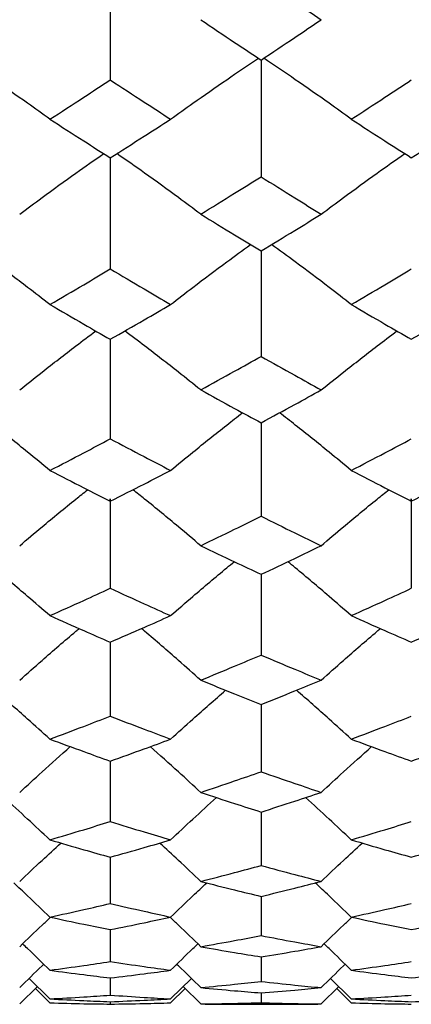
# Model space of a CAD drawing. Header units: inches. Extents: x 1.7 to 20.7, y 4 to 15.1.
# Tile 6 of 54: x 13.639 to 13.819, y 4.04 to 4.495. Entities that reach past the tile are written whole.
import ezdxf

# ---------------------------------------------------------------- set-up
doc = ezdxf.new("R2010")
doc.units = ezdxf.units.IN
doc.header["$MEASUREMENT"] = 0

msp = doc.modelspace()

# ---------------------------------------------------------------- linework, layer by layer
at = {"color": 7, "linetype": 'Continuous', "lineweight": 25}
for p, q in [((13.68046, 4.52229), (13.68046, 4.46676)), ((13.75004, 4.47595), (13.75004, 4.42209)), ((13.68046, 4.43085), (13.68046, 4.37954)), ((13.75004, 4.38787), (13.75004, 4.3392)), ((13.68046, 4.34708), (13.68046, 4.30114)), ((13.75004, 4.30857), (13.75004, 4.26545)), ((13.75004, 4.23864), (13.75004, 4.2014)), ((13.68046, 4.20735), (13.68046, 4.17317)), ((13.75004, 4.17861), (13.75004, 4.14754)), ((13.68046, 4.15246), (13.68046, 4.12457)), ((13.75004, 4.12895), (13.75004, 4.10428)), ((13.68046, 4.10812), (13.68046, 4.08674)), ((13.75004, 4.09003), (13.75004, 4.07195)), ((13.68046, 4.07469), (13.68046, 4.05997)), ((13.75004, 4.06214), (13.75004, 4.0508)), ((13.63866, 4.04038), (13.64682, 4.04838)), ((13.65259, 4.04273), (13.64298, 4.05214)), ((13.68046, 4.05241), (13.68046, 4.04447)), ((13.70831, 4.04273), (13.71791, 4.05214)), ((13.72223, 4.04038), (13.71408, 4.04838)), ((13.77781, 4.04038), (13.78593, 4.04838)), ((13.79168, 4.04273), (13.78211, 4.05214)), ((13.65259, 4.04089), (13.64589, 4.04747)), ((13.70831, 4.04089), (13.71501, 4.04747)), ((13.75004, 4.0455), (13.75004, 4.04098)), ((13.79168, 4.04089), (13.785, 4.04747)), ((13.68046, 4.04145), (13.68046, 4.04035)), ((13.74458, 4.04024), (13.75549, 4.04024))]:
    msp.add_line(p, q, dxfattribs=at)
for points, knots in [([(13.75004, 4.51349), (13.75522, 4.50993), (13.76448, 4.50359), (13.77374, 4.49732), (13.77781, 4.49456)], [0, 0, 0, 0, 0.560187, 1, 1, 1, 1]), ([(13.72223, 4.49456), (13.72742, 4.49106), (13.73669, 4.48482), (13.74596, 4.47866), (13.75004, 4.47595)], [0, 0, 0, 0, 0.560148, 1, 1, 1, 1]), ([(13.75004, 4.47595), (13.75522, 4.4794), (13.76448, 4.48556), (13.77374, 4.49181), (13.77781, 4.49456)], [0, 0, 0, 0, 0.560187, 1, 1, 1, 1]), ([(13.65259, 4.44864), (13.64917, 4.4511), (13.6406, 4.45723), (13.6271, 4.46663), (13.61691, 4.47348), (13.61201, 4.47676)], [0, 0, 0, 0, 0.257401, 0.643584, 1, 1, 1, 1]), ([(13.70831, 4.44864), (13.71173, 4.4511), (13.72029, 4.45723), (13.73376, 4.46663), (13.74393, 4.47348), (13.74881, 4.47676)], [0, 0, 0, 0, 0.257405, 0.643591, 1, 1, 1, 1]), ([(13.79168, 4.44864), (13.78827, 4.4511), (13.77974, 4.45724), (13.76629, 4.46664), (13.75613, 4.47348), (13.75126, 4.47676)], [0, 0, 0, 0, 0.2574, 0.643586, 1, 1, 1, 1]), ([(13.65259, 4.44864), (13.6578, 4.452), (13.66709, 4.458), (13.67637, 4.46409), (13.68046, 4.46676)], [0, 0, 0, 0, 0.560052, 1, 1, 1, 1]), ([(13.68046, 4.46676), (13.68566, 4.46336), (13.69494, 4.45728), (13.70423, 4.45128), (13.70831, 4.44864)], [0, 0, 0, 0, 0.56009, 1, 1, 1, 1]), ([(13.79168, 4.44864), (13.79685, 4.452), (13.80609, 4.458), (13.81532, 4.46409), (13.81938, 4.46676)], [0, 0, 0, 0, 0.560245, 1, 1, 1, 1]), ([(13.65259, 4.44864), (13.6578, 4.4453), (13.66709, 4.43933), (13.67637, 4.43344), (13.68046, 4.43085)], [0, 0, 0, 0, 0.560052, 1, 1, 1, 1]), ([(13.68046, 4.43085), (13.68566, 4.43415), (13.69494, 4.44004), (13.70423, 4.44602), (13.70831, 4.44864)], [0, 0, 0, 0, 0.5600903, 1, 1, 1, 1]), ([(13.79168, 4.44864), (13.79685, 4.4453), (13.80609, 4.43933), (13.81532, 4.43344), (13.81938, 4.43085)], [0, 0, 0, 0, 0.560245, 1, 1, 1, 1]), ([(13.81938, 4.43085), (13.82455, 4.43415), (13.83377, 4.44004), (13.84298, 4.44602), (13.84703, 4.44864)], [0, 0, 0, 0, 0.560284, 1, 1, 1, 1]), ([(13.63866, 4.40481), (13.64209, 4.40736), (13.65066, 4.41374), (13.66355, 4.42309), (13.67314, 4.42979), (13.67742, 4.43278)], [0, 0, 0, 0, 0.269279, 0.673282, 1, 1, 1, 1]), ([(13.72223, 4.40481), (13.7188, 4.40736), (13.71024, 4.41374), (13.69736, 4.42309), (13.68778, 4.42979), (13.68349, 4.43278)], [0, 0, 0, 0, 0.269271, 0.673265, 1, 1, 1, 1]), ([(13.77781, 4.40481), (13.78122, 4.40736), (13.78975, 4.41373), (13.80257, 4.42308), (13.8121, 4.42979), (13.81636, 4.43278)], [0, 0, 0, 0, 0.269273, 0.673261, 1, 1, 1, 1]), ([(13.72223, 4.40481), (13.72742, 4.40801), (13.73669, 4.41373), (13.74596, 4.41953), (13.75004, 4.42209)], [0, 0, 0, 0, 0.560148, 1, 1, 1, 1]), ([(13.75004, 4.42209), (13.75522, 4.41884), (13.76448, 4.41304), (13.77374, 4.40732), (13.77781, 4.40481)], [0, 0, 0, 0, 0.560187, 1, 1, 1, 1]), ([(13.72223, 4.40481), (13.72742, 4.40162), (13.73669, 4.39594), (13.74596, 4.39034), (13.75004, 4.38787)], [0, 0, 0, 0, 0.5601483, 1, 1, 1, 1]), ([(13.75004, 4.38787), (13.75522, 4.39101), (13.76448, 4.39661), (13.77374, 4.4023), (13.77781, 4.40481)], [0, 0, 0, 0, 0.560187, 1, 1, 1, 1]), ([(13.65259, 4.36313), (13.64917, 4.36578), (13.6406, 4.37239), (13.6283, 4.38164), (13.61932, 4.38814), (13.61564, 4.39081)], [0, 0, 0, 0, 0.282361, 0.705991, 1, 1, 1, 1]), ([(13.70831, 4.36313), (13.71173, 4.36578), (13.72029, 4.37239), (13.73256, 4.38163), (13.74152, 4.38814), (13.74519, 4.39081)], [0, 0, 0, 0, 0.282372, 0.706016, 1, 1, 1, 1]), ([(13.79168, 4.36313), (13.78827, 4.36578), (13.77973, 4.3724), (13.76749, 4.38164), (13.75854, 4.38815), (13.75488, 4.39081)], [0, 0, 0, 0, 0.282369, 0.706017, 1, 1, 1, 1]), ([(13.65259, 4.36313), (13.6578, 4.36617), (13.66709, 4.3716), (13.67637, 4.37711), (13.68046, 4.37954)], [0, 0, 0, 0, 0.560052, 1, 1, 1, 1]), ([(13.68046, 4.37954), (13.68566, 4.37645), (13.69494, 4.37094), (13.70423, 4.36552), (13.70831, 4.36313)], [0, 0, 0, 0, 0.56009, 1, 1, 1, 1]), ([(13.79168, 4.36313), (13.79685, 4.36617), (13.80609, 4.37159), (13.81532, 4.37711), (13.81938, 4.37954)], [0, 0, 0, 0, 0.560245, 1, 1, 1, 1]), ([(13.65259, 4.36313), (13.6578, 4.36011), (13.66709, 4.35472), (13.67637, 4.34942), (13.68046, 4.34708)], [0, 0, 0, 0, 0.5600516, 1, 1, 1, 1]), ([(13.68046, 4.34708), (13.68566, 4.35006), (13.69494, 4.35536), (13.70423, 4.36076), (13.70831, 4.36313)], [0, 0, 0, 0, 0.56009, 1, 1, 1, 1]), ([(13.79168, 4.36313), (13.79685, 4.36011), (13.80609, 4.35472), (13.81532, 4.34942), (13.81938, 4.34708)], [0, 0, 0, 0, 0.560245, 1, 1, 1, 1]), ([(13.81938, 4.34708), (13.82455, 4.35006), (13.83377, 4.35536), (13.84298, 4.36076), (13.84703, 4.36313)], [0, 0, 0, 0, 0.560284, 1, 1, 1, 1]), ([(13.63866, 4.3237), (13.64209, 4.32643), (13.65066, 4.33327), (13.66234, 4.34236), (13.6707, 4.34862), (13.67376, 4.35092)], [0, 0, 0, 0, 0.296962, 0.742497, 1, 1, 1, 1]), ([(13.72223, 4.3237), (13.7188, 4.32643), (13.71024, 4.33327), (13.69856, 4.34236), (13.69021, 4.34862), (13.68715, 4.35092)], [0, 0, 0, 0, 0.296941, 0.74245, 1, 1, 1, 1]), ([(13.77781, 4.3237), (13.78122, 4.32643), (13.78975, 4.33326), (13.80137, 4.34235), (13.80968, 4.34862), (13.81273, 4.35092)], [0, 0, 0, 0, 0.296938, 0.742433, 1, 1, 1, 1]), ([(13.72223, 4.3237), (13.72742, 4.32657), (13.73669, 4.33169), (13.74596, 4.3369), (13.75004, 4.3392)], [0, 0, 0, 0, 0.560148, 1, 1, 1, 1]), ([(13.75004, 4.3392), (13.75522, 4.33628), (13.76448, 4.33107), (13.77374, 4.32595), (13.77781, 4.3237)], [0, 0, 0, 0, 0.560187, 1, 1, 1, 1]), ([(13.72223, 4.3237), (13.72742, 4.32085), (13.73669, 4.31576), (13.74596, 4.31076), (13.75004, 4.30857)], [0, 0, 0, 0, 0.560148, 1, 1, 1, 1]), ([(13.75004, 4.30857), (13.75522, 4.31137), (13.76448, 4.31636), (13.77374, 4.32146), (13.77781, 4.3237)], [0, 0, 0, 0, 0.560187, 1, 1, 1, 1]), ([(13.65259, 4.28658), (13.64917, 4.2894), (13.64059, 4.29644), (13.62952, 4.30532), (13.62178, 4.3113), (13.61934, 4.31319)], [0, 0, 0, 0, 0.31332, 0.783399, 1, 1, 1, 1]), ([(13.70831, 4.28658), (13.71173, 4.28939), (13.72029, 4.29644), (13.73134, 4.30532), (13.73906, 4.3113), (13.74149, 4.31318)], [0, 0, 0, 0, 0.313345, 0.783458, 1, 1, 1, 1]), ([(13.79168, 4.28658), (13.78827, 4.2894), (13.77973, 4.29644), (13.76871, 4.30533), (13.761, 4.3113), (13.75856, 4.31319)], [0, 0, 0, 0, 0.313342, 0.783459, 1, 1, 1, 1]), ([(13.65259, 4.28658), (13.6578, 4.28927), (13.66709, 4.29408), (13.67637, 4.29899), (13.68046, 4.30114)], [0, 0, 0, 0, 0.560052, 1, 1, 1, 1]), ([(13.68046, 4.30114), (13.68566, 4.2984), (13.69494, 4.2935), (13.70423, 4.28869), (13.70831, 4.28658)], [0, 0, 0, 0, 0.5600903, 1, 1, 1, 1]), ([(13.79168, 4.28658), (13.79685, 4.28927), (13.80609, 4.29408), (13.81532, 4.29899), (13.81938, 4.30114)], [0, 0, 0, 0, 0.560245, 1, 1, 1, 1]), ([(13.65259, 4.28658), (13.6578, 4.2839), (13.66709, 4.27913), (13.67637, 4.27445), (13.68046, 4.27239)], [0, 0, 0, 0, 0.560052, 1, 1, 1, 1]), ([(13.68046, 4.27239), (13.68566, 4.27502), (13.69494, 4.2797), (13.70423, 4.28448), (13.70831, 4.28658)], [0, 0, 0, 0, 0.56009, 1, 1, 1, 1]), ([(13.79168, 4.28658), (13.79685, 4.2839), (13.80609, 4.27913), (13.81532, 4.27445), (13.81938, 4.27239)], [0, 0, 0, 0, 0.560245, 1, 1, 1, 1]), ([(13.81938, 4.27239), (13.82455, 4.27502), (13.83377, 4.2797), (13.84298, 4.28448), (13.84703, 4.28658)], [0, 0, 0, 0, 0.5602837, 1, 1, 1, 1]), ([(13.63866, 4.25185), (13.64209, 4.25474), (13.65066, 4.26198), (13.6611, 4.2706), (13.6682, 4.27624), (13.67001, 4.27768)], [0, 0, 0, 0, 0.332016, 0.830144, 1, 1, 1, 1]), ([(13.68046, 4.27239), (13.68046, 4.2724), (13.68046, 4.27695), (13.68046, 4.24642), (13.68046, 4.23785), (13.68046, 4.23218)], [0, 0, 0, 0, 0.000534, 0.338273, 1, 1, 1, 1]), ([(13.72223, 4.25185), (13.7188, 4.25474), (13.71024, 4.26198), (13.69981, 4.2706), (13.69271, 4.27625), (13.6909, 4.27768)], [0, 0, 0, 0, 0.331974, 0.830042, 1, 1, 1, 1]), ([(13.77781, 4.25185), (13.78122, 4.25474), (13.78975, 4.26197), (13.80014, 4.27059), (13.8072, 4.27624), (13.80899, 4.27768)], [0, 0, 0, 0, 0.331968, 0.830018, 1, 1, 1, 1]), ([(13.81938, 4.27239), (13.81938, 4.2724), (13.81938, 4.27695), (13.81938, 4.24642), (13.81938, 4.23785), (13.81938, 4.23218)], [0, 0, 0, 0, 0.000534, 0.338273, 1, 1, 1, 1]), ([(13.72223, 4.25185), (13.72742, 4.25436), (13.73669, 4.25884), (13.74596, 4.26343), (13.75004, 4.26545)], [0, 0, 0, 0, 0.560148, 1, 1, 1, 1]), ([(13.75004, 4.26545), (13.75522, 4.26288), (13.76448, 4.2583), (13.77374, 4.25382), (13.77781, 4.25185)], [0, 0, 0, 0, 0.560187, 1, 1, 1, 1]), ([(13.72223, 4.25185), (13.72742, 4.24935), (13.73669, 4.2449), (13.74596, 4.24055), (13.75004, 4.23864)], [0, 0, 0, 0, 0.5601483, 1, 1, 1, 1]), ([(13.75004, 4.23864), (13.75522, 4.24108), (13.76448, 4.24543), (13.77374, 4.24989), (13.77781, 4.25185)], [0, 0, 0, 0, 0.560187, 1, 1, 1, 1]), ([(13.65259, 4.21957), (13.64917, 4.22253), (13.64059, 4.22995), (13.63079, 4.23826), (13.62433, 4.24352), (13.62317, 4.24447)], [0, 0, 0, 0, 0.353429, 0.883685, 1, 1, 1, 1]), ([(13.70831, 4.21957), (13.71173, 4.22253), (13.72029, 4.22995), (13.73008, 4.23825), (13.73652, 4.24352), (13.73767, 4.24446)], [0, 0, 0, 0, 0.353474, 0.883791, 1, 1, 1, 1]), ([(13.79168, 4.21957), (13.78827, 4.22253), (13.77973, 4.22996), (13.76997, 4.23826), (13.76354, 4.24352), (13.76238, 4.24447)], [0, 0, 0, 0, 0.353473, 0.883801, 1, 1, 1, 1]), ([(13.65259, 4.21957), (13.6578, 4.22189), (13.66709, 4.22605), (13.67637, 4.23031), (13.68046, 4.23218)], [0, 0, 0, 0, 0.560052, 1, 1, 1, 1]), ([(13.68046, 4.23218), (13.68566, 4.2298), (13.69494, 4.22555), (13.70423, 4.22139), (13.70831, 4.21957)], [0, 0, 0, 0, 0.56009, 1, 1, 1, 1]), ([(13.79168, 4.21957), (13.79685, 4.22189), (13.80609, 4.22605), (13.81532, 4.23031), (13.81938, 4.23218)], [0, 0, 0, 0, 0.560245, 1, 1, 1, 1]), ([(13.65259, 4.21957), (13.6578, 4.21726), (13.66709, 4.21314), (13.67637, 4.20912), (13.68046, 4.20735)], [0, 0, 0, 0, 0.5600516, 1, 1, 1, 1]), ([(13.68046, 4.20735), (13.68566, 4.20961), (13.69494, 4.21363), (13.70423, 4.21775), (13.70831, 4.21957)], [0, 0, 0, 0, 0.5600903, 1, 1, 1, 1]), ([(13.79168, 4.21957), (13.79685, 4.21726), (13.80609, 4.21314), (13.81532, 4.20912), (13.81938, 4.20735)], [0, 0, 0, 0, 0.560245, 1, 1, 1, 1]), ([(13.81938, 4.20735), (13.82455, 4.20961), (13.83377, 4.21363), (13.84298, 4.21775), (13.84703, 4.21957)], [0, 0, 0, 0, 0.5602837, 1, 1, 1, 1]), ([(13.63866, 4.1898), (13.64209, 4.19283), (13.65066, 4.20042), (13.65981, 4.20836), (13.6656, 4.21319), (13.6661, 4.21361)], [0, 0, 0, 0, 0.378497, 0.94636, 1, 1, 1, 1]), ([(13.72223, 4.1898), (13.7188, 4.19283), (13.71024, 4.20042), (13.7011, 4.20836), (13.69532, 4.21319), (13.69482, 4.2136)], [0, 0, 0, 0, 0.3785741, 0.9465583, 1, 1, 1, 1]), ([(13.77781, 4.1898), (13.78122, 4.19283), (13.78975, 4.20041), (13.79885, 4.20835), (13.80461, 4.21319), (13.80511, 4.21361)], [0, 0, 0, 0, 0.378416, 0.946152, 1, 1, 1, 1]), ([(13.72223, 4.1898), (13.72742, 4.19194), (13.73669, 4.19575), (13.74596, 4.19968), (13.75004, 4.2014)], [0, 0, 0, 0, 0.5601483, 1, 1, 1, 1]), ([(13.75004, 4.2014), (13.75522, 4.19921), (13.76448, 4.19529), (13.77374, 4.19148), (13.77781, 4.1898)], [0, 0, 0, 0, 0.560187, 1, 1, 1, 1]), ([(13.72223, 4.1898), (13.72742, 4.18768), (13.73669, 4.1839), (13.74596, 4.18023), (13.75004, 4.17861)], [0, 0, 0, 0, 0.560148, 1, 1, 1, 1]), ([(13.75004, 4.17861), (13.75522, 4.18067), (13.76448, 4.18435), (13.77374, 4.18814), (13.77781, 4.1898)], [0, 0, 0, 0, 0.560187, 1, 1, 1, 1]), ([(13.65259, 4.1626), (13.64917, 4.1657), (13.64078, 4.17329), (13.63224, 4.18074), (13.62719, 4.18515)], [0, 0, 0, 0, 0.408302, 1, 1, 1, 1]), ([(13.70831, 4.1626), (13.71173, 4.1657), (13.72011, 4.17329), (13.72864, 4.18074), (13.73368, 4.18515)], [0, 0, 0, 0, 0.408109, 1, 1, 1, 1]), ([(13.79168, 4.1626), (13.78827, 4.1657), (13.77992, 4.1733), (13.77141, 4.18074), (13.76638, 4.18515)], [0, 0, 0, 0, 0.408377, 1, 1, 1, 1]), ([(13.65259, 4.1626), (13.6578, 4.16455), (13.66709, 4.16802), (13.67637, 4.1716), (13.68046, 4.17317)], [0, 0, 0, 0, 0.560052, 1, 1, 1, 1]), ([(13.68046, 4.17317), (13.68566, 4.17117), (13.69494, 4.1676), (13.70423, 4.16413), (13.70831, 4.1626)], [0, 0, 0, 0, 0.56009, 1, 1, 1, 1]), ([(13.79168, 4.1626), (13.79685, 4.16455), (13.80609, 4.16802), (13.81532, 4.1716), (13.81938, 4.17317)], [0, 0, 0, 0, 0.560245, 1, 1, 1, 1]), ([(13.65259, 4.1626), (13.6578, 4.16068), (13.66709, 4.15725), (13.67637, 4.15392), (13.68046, 4.15246)], [0, 0, 0, 0, 0.5600516, 1, 1, 1, 1]), ([(13.68046, 4.15246), (13.68566, 4.15432), (13.69494, 4.15765), (13.70423, 4.16109), (13.70831, 4.1626)], [0, 0, 0, 0, 0.56009, 1, 1, 1, 1]), ([(13.79168, 4.1626), (13.79685, 4.16068), (13.80609, 4.15725), (13.81532, 4.15392), (13.81938, 4.15246)], [0, 0, 0, 0, 0.560245, 1, 1, 1, 1]), ([(13.81938, 4.15246), (13.82455, 4.15432), (13.83377, 4.15765), (13.84298, 4.16109), (13.84703, 4.1626)], [0, 0, 0, 0, 0.560284, 1, 1, 1, 1]), ([(13.63866, 4.13803), (13.64208, 4.14119), (13.6498, 4.14829), (13.65765, 4.15527), (13.66202, 4.15914)], [0, 0, 0, 0, 0.4439238, 1, 1, 1, 1]), ([(13.72223, 4.13803), (13.7188, 4.14119), (13.7111, 4.14829), (13.70326, 4.15526), (13.6989, 4.15914)], [0, 0, 0, 0, 0.444122, 1, 1, 1, 1]), ([(13.77781, 4.13803), (13.78122, 4.14118), (13.78889, 4.14829), (13.79671, 4.15526), (13.80105, 4.15914)], [0, 0, 0, 0, 0.443807, 1, 1, 1, 1]), ([(13.72223, 4.13803), (13.72742, 4.13978), (13.73669, 4.1429), (13.74596, 4.14612), (13.75004, 4.14754)], [0, 0, 0, 0, 0.560148, 1, 1, 1, 1]), ([(13.75004, 4.14754), (13.75522, 4.14574), (13.76448, 4.14252), (13.77374, 4.1394), (13.77781, 4.13803)], [0, 0, 0, 0, 0.560187, 1, 1, 1, 1]), ([(13.65259, 4.11613), (13.64917, 4.11933), (13.64216, 4.1259), (13.63503, 4.13233), (13.63138, 4.13563)], [0, 0, 0, 0, 0.488451, 1, 1, 1, 1]), ([(13.70831, 4.11613), (13.71173, 4.11933), (13.71873, 4.12589), (13.72585, 4.13233), (13.7295, 4.13563)], [0, 0, 0, 0, 0.488233, 1, 1, 1, 1]), ([(13.72223, 4.13803), (13.72742, 4.13631), (13.73669, 4.13323), (13.74596, 4.13026), (13.75004, 4.12895)], [0, 0, 0, 0, 0.560148, 1, 1, 1, 1]), ([(13.75004, 4.12895), (13.75522, 4.13061), (13.76448, 4.13359), (13.77374, 4.13667), (13.77781, 4.13803)], [0, 0, 0, 0, 0.560187, 1, 1, 1, 1]), ([(13.79168, 4.11613), (13.78827, 4.11933), (13.78129, 4.1259), (13.77419, 4.13233), (13.77055, 4.13563)], [0, 0, 0, 0, 0.4885558, 1, 1, 1, 1]), ([(13.65259, 4.11613), (13.6578, 4.11767), (13.66709, 4.12043), (13.67637, 4.1233), (13.68046, 4.12457)], [0, 0, 0, 0, 0.5600516, 1, 1, 1, 1]), ([(13.68046, 4.12457), (13.68566, 4.12296), (13.69494, 4.1201), (13.70423, 4.11734), (13.70831, 4.11613)], [0, 0, 0, 0, 0.56009, 1, 1, 1, 1]), ([(13.79168, 4.11613), (13.79685, 4.11767), (13.80609, 4.12043), (13.81532, 4.1233), (13.81938, 4.12457)], [0, 0, 0, 0, 0.560245, 1, 1, 1, 1]), ([(13.63866, 4.09694), (13.64208, 4.10018), (13.64836, 4.10615), (13.65475, 4.11199), (13.65766, 4.11466)], [0, 0, 0, 0, 0.545058, 1, 1, 1, 1]), ([(13.65259, 4.11613), (13.6578, 4.1146), (13.66709, 4.11188), (13.67637, 4.10927), (13.68046, 4.10812)], [0, 0, 0, 0, 0.5600516, 1, 1, 1, 1]), ([(13.68046, 4.10812), (13.68566, 4.10959), (13.69494, 4.1122), (13.70423, 4.11493), (13.70831, 4.11613)], [0, 0, 0, 0, 0.56009, 1, 1, 1, 1]), ([(13.72223, 4.09694), (13.71881, 4.10019), (13.71254, 4.10615), (13.70615, 4.11199), (13.70325, 4.11465)], [0, 0, 0, 0, 0.545273, 1, 1, 1, 1]), ([(13.77781, 4.09694), (13.78121, 4.10018), (13.78746, 4.10614), (13.79382, 4.11199), (13.79672, 4.11466)], [0, 0, 0, 0, 0.544885, 1, 1, 1, 1]), ([(13.79168, 4.11613), (13.79685, 4.1146), (13.80609, 4.11188), (13.81532, 4.10927), (13.81938, 4.10812)], [0, 0, 0, 0, 0.560245, 1, 1, 1, 1]), ([(13.81938, 4.10812), (13.82455, 4.10959), (13.83377, 4.1122), (13.84298, 4.11493), (13.84703, 4.11613)], [0, 0, 0, 0, 0.5602837, 1, 1, 1, 1]), ([(13.72223, 4.09694), (13.72742, 4.09828), (13.73669, 4.10067), (13.74596, 4.10318), (13.75004, 4.10428)], [0, 0, 0, 0, 0.5601483, 1, 1, 1, 1]), ([(13.75004, 4.10428), (13.75522, 4.10288), (13.76448, 4.10038), (13.77374, 4.09799), (13.77781, 4.09694)], [0, 0, 0, 0, 0.560187, 1, 1, 1, 1]), ([(13.65259, 4.08049), (13.64917, 4.08378), (13.64366, 4.08908), (13.63805, 4.09427), (13.63592, 4.09624)], [0, 0, 0, 0, 0.620685, 1, 1, 1, 1]), ([(13.70831, 4.08049), (13.71172, 4.08378), (13.71723, 4.08907), (13.72283, 4.09427), (13.72496, 4.09625)], [0, 0, 0, 0, 0.620456, 1, 1, 1, 1]), ([(13.72223, 4.09694), (13.72742, 4.09562), (13.73669, 4.09326), (13.74596, 4.09101), (13.75004, 4.09003)], [0, 0, 0, 0, 0.560148, 1, 1, 1, 1]), ([(13.75004, 4.09003), (13.75522, 4.09129), (13.76448, 4.09354), (13.77374, 4.0959), (13.77781, 4.09694)], [0, 0, 0, 0, 0.560187, 1, 1, 1, 1]), ([(13.79168, 4.08049), (13.78827, 4.08378), (13.78279, 4.08908), (13.7772, 4.09427), (13.77508, 4.09624)], [0, 0, 0, 0, 0.620848, 1, 1, 1, 1]), ([(13.65259, 4.08049), (13.6578, 4.08163), (13.66709, 4.08365), (13.67637, 4.08579), (13.68046, 4.08674)], [0, 0, 0, 0, 0.560052, 1, 1, 1, 1]), ([(13.68046, 4.08674), (13.68566, 4.08554), (13.69494, 4.08341), (13.70423, 4.08138), (13.70831, 4.08049)], [0, 0, 0, 0, 0.5600903, 1, 1, 1, 1]), ([(13.79168, 4.08049), (13.79685, 4.08163), (13.80609, 4.08365), (13.81532, 4.08579), (13.81938, 4.08674)], [0, 0, 0, 0, 0.560245, 1, 1, 1, 1]), ([(13.63866, 4.06682), (13.64208, 4.07014), (13.64672, 4.07465), (13.65144, 4.07907), (13.65268, 4.08024)], [0, 0, 0, 0, 0.736845, 1, 1, 1, 1]), ([(13.65259, 4.08049), (13.6578, 4.07938), (13.66709, 4.07739), (13.67637, 4.07551), (13.68046, 4.07469)], [0, 0, 0, 0, 0.560052, 1, 1, 1, 1]), ([(13.68046, 4.07469), (13.68566, 4.07574), (13.69494, 4.07762), (13.70423, 4.07961), (13.70831, 4.08049)], [0, 0, 0, 0, 0.5600903, 1, 1, 1, 1]), ([(13.72223, 4.06682), (13.71881, 4.07015), (13.71418, 4.07465), (13.70946, 4.07907), (13.70822, 4.08024)], [0, 0, 0, 0, 0.737052, 1, 1, 1, 1]), ([(13.77781, 4.06682), (13.78121, 4.07014), (13.78583, 4.07465), (13.79053, 4.07907), (13.79177, 4.08024)], [0, 0, 0, 0, 0.736502, 1, 1, 1, 1]), ([(13.79168, 4.08049), (13.79685, 4.07938), (13.80609, 4.07739), (13.81532, 4.07551), (13.81938, 4.07469)], [0, 0, 0, 0, 0.560245, 1, 1, 1, 1]), ([(13.81938, 4.07469), (13.82455, 4.07574), (13.83377, 4.07762), (13.84298, 4.07961), (13.84703, 4.08049)], [0, 0, 0, 0, 0.5602837, 1, 1, 1, 1]), ([(13.72223, 4.06682), (13.72742, 4.06775), (13.73669, 4.06941), (13.74596, 4.07118), (13.75004, 4.07195)], [0, 0, 0, 0, 0.560148, 1, 1, 1, 1]), ([(13.75004, 4.07195), (13.75522, 4.07097), (13.76448, 4.0692), (13.77374, 4.06755), (13.77781, 4.06682)], [0, 0, 0, 0, 0.560187, 1, 1, 1, 1]), ([(13.65259, 4.05596), (13.64918, 4.05931), (13.64501, 4.06339), (13.64077, 4.0674), (13.64, 4.06812)], [0, 0, 0, 0, 0.819961, 1, 1, 1, 1]), ([(13.70831, 4.05596), (13.71172, 4.05931), (13.71588, 4.06339), (13.72012, 4.0674), (13.72088, 4.06812)], [0, 0, 0, 0, 0.819712, 1, 1, 1, 1]), ([(13.72223, 4.06682), (13.72742, 4.06592), (13.73669, 4.0643), (13.74596, 4.0628), (13.75004, 4.06214)], [0, 0, 0, 0, 0.560148, 1, 1, 1, 1]), ([(13.75004, 4.06214), (13.75522, 4.06298), (13.76448, 4.06449), (13.77374, 4.06611), (13.77781, 4.06682)], [0, 0, 0, 0, 0.560187, 1, 1, 1, 1]), ([(13.79168, 4.05596), (13.78828, 4.05931), (13.78413, 4.06339), (13.77991, 4.0674), (13.77915, 4.06812)], [0, 0, 0, 0, 0.820234, 1, 1, 1, 1]), ([(13.63866, 4.04792), (13.64207, 4.05129), (13.64575, 4.05491), (13.64949, 4.05847), (13.64975, 4.05872)], [0, 0, 0, 0, 0.929546, 1, 1, 1, 1]), ([(13.65259, 4.05596), (13.6578, 4.05668), (13.66709, 4.05796), (13.67637, 4.05935), (13.68046, 4.05997)], [0, 0, 0, 0, 0.560052, 1, 1, 1, 1]), ([(13.68046, 4.05997), (13.68566, 4.05919), (13.69494, 4.0578), (13.70423, 4.05652), (13.70831, 4.05596)], [0, 0, 0, 0, 0.56009, 1, 1, 1, 1]), ([(13.72223, 4.04792), (13.71882, 4.05129), (13.71515, 4.05492), (13.71141, 4.05847), (13.71115, 4.05872)], [0, 0, 0, 0, 0.9297995, 1, 1, 1, 1]), ([(13.77781, 4.04792), (13.78121, 4.05129), (13.78486, 4.05491), (13.78858, 4.05847), (13.78885, 4.05872)], [0, 0, 0, 0, 0.929113, 1, 1, 1, 1]), ([(13.79168, 4.05596), (13.79685, 4.05668), (13.80609, 4.05796), (13.81532, 4.05935), (13.81938, 4.05997)], [0, 0, 0, 0, 0.560245, 1, 1, 1, 1]), ([(13.65259, 4.05596), (13.6578, 4.05527), (13.66709, 4.05403), (13.67637, 4.0529), (13.68046, 4.05241)], [0, 0, 0, 0, 0.560052, 1, 1, 1, 1]), ([(13.68046, 4.05241), (13.68566, 4.05304), (13.69494, 4.05417), (13.70423, 4.05541), (13.70831, 4.05596)], [0, 0, 0, 0, 0.56009, 1, 1, 1, 1]), ([(13.79168, 4.05596), (13.79685, 4.05527), (13.80609, 4.05403), (13.81532, 4.0529), (13.81938, 4.05241)], [0, 0, 0, 0, 0.560245, 1, 1, 1, 1]), ([(13.81938, 4.05241), (13.82455, 4.05304), (13.83377, 4.05417), (13.84298, 4.05541), (13.84703, 4.05596)], [0, 0, 0, 0, 0.560284, 1, 1, 1, 1]), ([(13.72223, 4.04792), (13.72742, 4.04843), (13.73669, 4.04933), (13.74596, 4.05035), (13.75004, 4.0508)], [0, 0, 0, 0, 0.5601483, 1, 1, 1, 1]), ([(13.75004, 4.0508), (13.75522, 4.05023), (13.76448, 4.04922), (13.77374, 4.04832), (13.77781, 4.04792)], [0, 0, 0, 0, 0.560187, 1, 1, 1, 1]), ([(13.65259, 4.04273), (13.6578, 4.04302), (13.66709, 4.04355), (13.67637, 4.04418), (13.68046, 4.04447)], [0, 0, 0, 0, 0.560052, 1, 1, 1, 1]), ([(13.68046, 4.04447), (13.68566, 4.04411), (13.69494, 4.04348), (13.70423, 4.04296), (13.70831, 4.04273)], [0, 0, 0, 0, 0.5600903, 1, 1, 1, 1]), ([(13.72223, 4.04792), (13.72742, 4.04744), (13.73669, 4.04658), (13.74596, 4.04583), (13.75004, 4.0455)], [0, 0, 0, 0, 0.560148, 1, 1, 1, 1]), ([(13.75004, 4.0455), (13.75522, 4.04593), (13.76448, 4.04668), (13.77374, 4.04754), (13.77781, 4.04792)], [0, 0, 0, 0, 0.560187, 1, 1, 1, 1]), ([(13.79168, 4.04273), (13.79685, 4.04302), (13.80609, 4.04355), (13.81532, 4.04418), (13.81938, 4.04447)], [0, 0, 0, 0, 0.560245, 1, 1, 1, 1]), ([(13.65259, 4.04273), (13.6578, 4.04246), (13.66709, 4.04198), (13.67637, 4.04161), (13.68046, 4.04145)], [0, 0, 0, 0, 0.5600516, 1, 1, 1, 1]), ([(13.65259, 4.04089), (13.6578, 4.04076), (13.66709, 4.04052), (13.67637, 4.0404), (13.68046, 4.04035)], [0, 0, 0, 0, 0.560052, 1, 1, 1, 1]), ([(13.68046, 4.04145), (13.68566, 4.04166), (13.69494, 4.04203), (13.70423, 4.04251), (13.70831, 4.04273)], [0, 0, 0, 0, 0.56009, 1, 1, 1, 1]), ([(13.68046, 4.04035), (13.68566, 4.04042), (13.69494, 4.04054), (13.70423, 4.04079), (13.70831, 4.04089)], [0, 0, 0, 0, 0.5600903, 1, 1, 1, 1]), ([(13.72223, 4.04038), (13.72742, 4.04046), (13.73669, 4.04061), (13.74596, 4.04087), (13.75004, 4.04098)], [0, 0, 0, 0, 0.5601483, 1, 1, 1, 1]), ([(13.72223, 4.04038), (13.72742, 4.04032), (13.73487, 4.04024), (13.74232, 4.04024), (13.74458, 4.04025)], [0, 0, 0, 0, 0.696916, 1, 1, 1, 1]), ([(13.75004, 4.04098), (13.75522, 4.04084), (13.76448, 4.04058), (13.77374, 4.04044), (13.77781, 4.04038)], [0, 0, 0, 0, 0.560187, 1, 1, 1, 1]), ([(13.75549, 4.04025), (13.75886, 4.04025), (13.7663, 4.04025), (13.77374, 4.04033), (13.77781, 4.04038)], [0, 0, 0, 0, 0.452755, 1, 1, 1, 1]), ([(13.79168, 4.04273), (13.79685, 4.04246), (13.80609, 4.04198), (13.81532, 4.04161), (13.81938, 4.04145)], [0, 0, 0, 0, 0.560245, 1, 1, 1, 1]), ([(13.79168, 4.04089), (13.79685, 4.04076), (13.80609, 4.04052), (13.81532, 4.0404), (13.81938, 4.04035)], [0, 0, 0, 0, 0.560245, 1, 1, 1, 1]), ([(13.81938, 4.04145), (13.82455, 4.04166), (13.83377, 4.04203), (13.84298, 4.04251), (13.84703, 4.04273)], [0, 0, 0, 0, 0.560284, 1, 1, 1, 1])]:
    msp.add_open_spline(points, degree=3, knots=knots, dxfattribs=at)

doc.saveas('drawing.dxf')
